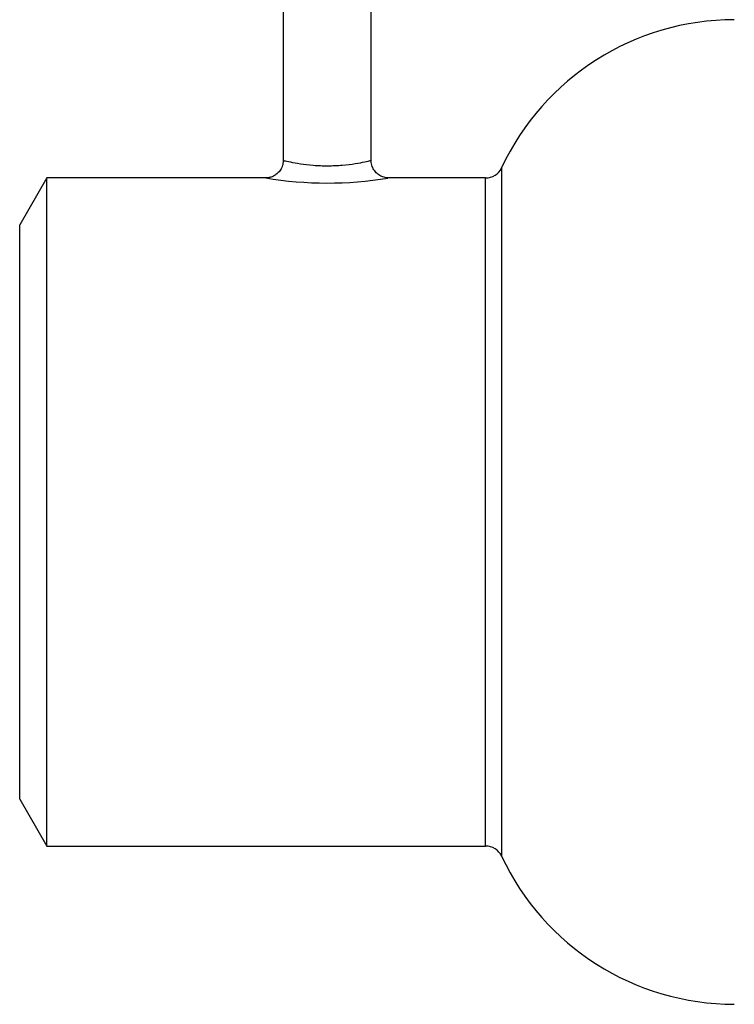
# Model space of a CAD drawing. Header units: millimetres. Extents: x -162 to 275, y -84 to 173.
# Tile 1 of 17: x -162 to -40, y -84 to 84. Entities that reach past the tile are written whole.
import ezdxf

# ---------------------------------------------------------------- set-up
doc = ezdxf.new("R2010")
doc.units = ezdxf.units.MM

msp = doc.modelspace()

# ---------------------------------------------------------------- linework, layer by layer
at = {"color": 7, "linetype": 'Continuous', "lineweight": 25}
for p, q in [((-117.5, 120), (-117.5, 60)), ((-102.5, 59.98), (-102.5, 120)), ((-157.88, 57), (-162.5, 49)), ((-120.5, 57), (-157.88, 57)), ((-157.88, -57), (-157.88, 57)), ((-82.95, 57), (-99.63, 57)), ((-162.5, -49), (-162.5, 49)), ((-162.5, -49), (-157.88, -57)), ((-157.88, -57), (-82.95, -57))]:
    msp.add_line(p, q, dxfattribs=at)
at = {"color": 1, "linetype": 'Continuous', "lineweight": 25}
for p, q in [((-80.24, 58.73), (-80.24, -58.73)), ((-82.95, -57), (-82.95, 57))]:
    msp.add_line(p, q, dxfattribs=at)
at = {"color": 7, "linetype": 'Continuous', "lineweight": 25}
for centre, radius, start, end in [((-40.5, 40.12), 43.88, 90, 154.9126), ((-82.95, 60), 3, 270, 334.9126), ((-82.95, -60), 3, 25.0874, 90), ((-40.5, -40.12), 43.87, 205.0874, 270)]:
    msp.add_arc(centre, radius, start, end, dxfattribs=at)
at = {"color": 1, "linetype": 'Continuous', "lineweight": 25}
msp.add_arc((-110, 119.67), 63.54, 260.4889, 279.3904, dxfattribs=at)
at = {"color": 7, "linetype": 'Continuous', "lineweight": 25}
for points, knots in [([(-117.53, 60), (-117.53, 59.82), (-117.52, 59.31), (-117.82, 58.58), (-118.3, 57.91), (-118.85, 57.47), (-119.39, 57.19), (-119.89, 57.05), (-120.28, 57), (-120.5, 57), (-120.58, 57)], [0, 0, 0, 0, 0.1136669, 0.315291, 0.4827006, 0.6275636, 0.7537999, 0.8617515, 0.950221, 1, 1, 1, 1]), ([(-99.63, 57.01), (-99.72, 57.01), (-100.08, 57.03), (-100.68, 57.21), (-101.36, 57.6), (-101.95, 58.2), (-102.35, 58.97), (-102.53, 59.61), (-102.49, 59.94), (-102.49, 59.97)], [0, 0, 0, 0, 0.062352, 0.235427, 0.405114, 0.58178, 0.779272, 0.983505, 1, 1, 1, 1])]:
    msp.add_open_spline(points, degree=3, knots=knots, dxfattribs=at)
at = {"color": 1, "linetype": 'Continuous', "lineweight": 25}
msp.add_open_spline([(-117.5, 60), (-117.46, 59.99), (-117.35, 59.96), (-116.73, 59.82), (-115.81, 59.63), (-114.66, 59.41), (-112.42, 59.14), (-109.9, 59.04), (-107.37, 59.16), (-105.15, 59.44), (-103.5, 59.76), (-102.58, 59.98), (-102.59, 59.98), (-102.59, 59.98)], degree=3, knots=[0, 0, 0, 0, 0.076874, 0.184387, 0.184788, 0.29211, 0.397919, 0.503629, 0.610824, 0.718761, 0.825575, 0.931416, 1, 1, 1, 1], dxfattribs=at)

doc.saveas('drawing.dxf')
